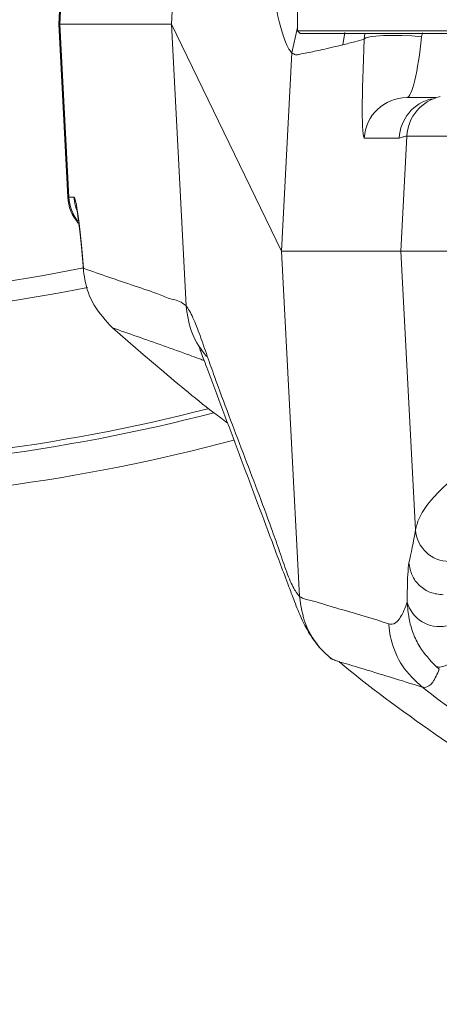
# Model space of a CAD drawing. Header units: millimetres. Extents: x 0 to 16820, y 0 to 11880.
# Tile 15 of 100: x 2817 to 2866, y 6056 to 6172. Entities that reach past the tile are written whole.
import ezdxf

# ---------------------------------------------------------------- set-up
doc = ezdxf.new("R2010")
doc.units = ezdxf.units.MM
doc.header["$LTSCALE"] = 20
doc.styles.add('SLDTEXTSTYLE0', font='TXT', dxfattribs={"width": 0.605})
doc.dimstyles.new('SLDDIMSTYLE1', dxfattribs={"dimtxt": 140, "dimasz": 100, "dimexe": 0, "dimexo": 0.0625, "dimgap": 35, "dimtad": 1, "dimtoh": 1, "dimdec": 4, "dimlfac": 20, "dimzin": 12, "dimdsep": 46, "dimtxsty": 'SLDTEXTSTYLE0', "dimsah": 1, "dimcen": 0.09, "dimadec": 1, "dimazin": 0, "dimtfac": 1, "dimtofl": 0, "dimtmove": 0, "dimatfit": 3, "dimfxl": 1, "dimfrac": 2, "dimtolj": 1, "dimtzin": 12, "dimarcsym": 0})

# ---------------------------------------------------------------- blocks, each defined once
blk = doc.blocks.new('*D5')
at = {"color": 7, "linetype": 'Continuous', "lineweight": 0}
for p, q in [((1293.27, 6330.23), (473.82, 6330.23)), ((4279.76, 6330.23), (5099.21, 6330.23))]:
    blk.add_line(p, q, dxfattribs=at)
blk.add_arc((2786.51, 6330.23), 2282.69, 180, 0, dxfattribs=at)
for points in [[(503.82, 6330.23), (491.01, 6229.93), (521, 6230.59)], [(5069.21, 6330.23), (5052.02, 6230.59), (5082.02, 6229.93)]]:
    blk.add_solid(points, dxfattribs=at)
at = {"color": 7, "linetype": 'Continuous', "lineweight": 0, "char_height": 140, "attachment_point": 1, "style": 'SLDTEXTSTYLE0'}
for s, insert in [('180°', (2619.65, 4228.01)), ('-', (2555.74, 4228.01))]:
    blk.add_mtext(s, dxfattribs=dict(at, insert=insert))

msp = doc.modelspace()

# ---------------------------------------------------------------- linework, layer by layer
at = {"color": 8, "linetype": 'Continuous', "lineweight": 0}
for p, q in [((2834.7219012, 6171.2342175), (2837.2474075, 6219.4765662)), ((2821.6521963, 6171.2342175), (2823.5768906, 6207.9958973)), ((2822.7130167, 6150.9725377), (2821.6521963, 6171.2342175)), ((2836.4494558, 6138.2414316), (2834.7219012, 6171.2342175)), ((2849.5138564, 6170.8571371), (2848.8408812, 6167.8879175)), ((2855.0524501, 6170.2597262), (2854.8085593, 6168.8150909)), ((2857.3134731, 6169.4725692), (2857.3961645, 6170.1342175)), ((2864.1413258, 6170.2155299), (2864.042197, 6169.7583233)), ((2848.8407769, 6167.8859632), (2847.6235387, 6144.6342175)), ((2848.8407769, 6167.8859632), (2848.8408812, 6167.8879175)), ((2861.4033609, 6157.8958973), (2857.3197993, 6157.8958973)), ((2861.6126706, 6144.6342175), (2862.319583, 6158.1362513)), ((2905.4498333, 6158.1362513), (2862.319583, 6158.1362513)), ((2822.575726, 6150.9725377), (2822.7130167, 6150.9725377)), ((2822.7130167, 6150.9725377), (2823.29228, 6150.9725377)), ((2847.6235387, 6144.6342175), (2849.7397929, 6104.218058)), ((2863.3195231, 6112.0333179), (2861.6126706, 6144.6342175)), ((2836.4494558, 6138.2414316), (2836.4495818, 6138.2389776)), ((2849.7398783, 6104.2164066), (2849.7397929, 6104.218058)), ((2866.1172172, 6095.694442), (2865.7279336, 6096.0230474)), ((2864.0844349, 6093.6271175), (2864.0842111, 6093.6272897))]:
    msp.add_line(p, q, dxfattribs=at)
at = {"color": 7, "linetype": 'Continuous', "lineweight": 0}
for p, q in [((2823.8197987, 6215.2342175), (2821.5138564, 6171.2342175)), ((2849.5138564, 6182.8341829), (2849.5138564, 6170.4342535)), ((2821.5138564, 6171.2342175), (2822.575726, 6150.9725377)), ((2821.6521963, 6171.2342175), (2821.5138564, 6171.2342175)), ((2834.7219012, 6171.2342175), (2821.6521963, 6171.2342175)), ((2847.6235387, 6144.6342175), (2834.7219012, 6171.2342175)), ((2849.5138564, 6170.4342535), (2849.8138923, 6170.1342175)), ((2849.5138564, 6170.4342535), (3073.5138564, 6170.4342535)), ((2849.8138923, 6170.1342175), (2855.2808776, 6170.1342175)), ((2855.2808776, 6170.1342175), (3073.2138205, 6170.1342175)), ((2862.308013, 6162.6342175), (2865.7046438, 6162.6342175)), ((2861.6126706, 6144.6342175), (2847.6235387, 6144.6342175)), ((3061.4150421, 6144.6342175), (2861.6126706, 6144.6342175)), ((2827.8118263, 6135.677774), (2831.411884, 6132.5494417)), ((2831.411884, 6132.5494417), (2833.8188224, 6130.5162262)), ((2853.2607164, 6097.1049104), (2853.5205989, 6096.9174072))]:
    msp.add_line(p, q, dxfattribs=at)
at = {"color": 8, "linetype": 'Continuous', "lineweight": 0, "flags": 128}
for points in [[(2857.3134731, 6169.4725692), (2857.5091202, 6169.617877), (2857.9670307, 6169.7409134), (2858.6621463, 6169.8349452), (2859.5564283, 6169.8948269), (2860.6009389, 6169.9172815), (2861.7385195, 6169.9010802), (2862.9069183, 6169.8471097), (2864.042197, 6169.7583233)], [(2823.29228, 6150.9725377), (2823.4311842, 6150.0351952), (2823.5885387, 6149.5189954)], [(2814.5139785, 6140.9584619), (2819.7345897, 6141.8046514), (2824.4122255, 6142.6894706)]]:
    msp.add_lwpolyline(points, dxfattribs=at)
at = {"color": 7, "linetype": 'Continuous', "lineweight": 30}
for radius in [2051, 593]:
    msp.add_circle((2786.5138564, 6330.2342175), radius, dxfattribs=at)
at = {"color": 8, "linetype": 'Continuous', "lineweight": 0}
for centre, radius, start, end in [((2862.3103116, 6157.6369945), 4.9972236, 90.026354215, 177.030213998), ((2866.3948085, 6157.6365728), 4.9981795, 102.890198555, 177.025942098), ((2867.3114104, 6157.8765981), 4.9985759, 102.620871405, 177.022405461), ((2827.70887, 6151.2337719), 5.0026786, 182.993281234, 217.922978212), ((2786.5138564, 6330.2342175), 193.6677449, 250.397069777, 281.433371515), ((2786.5138564, 6330.2342175), 211.3006577, 254.731537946, 284.571728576), ((2786.5138564, 6330.2342175), 210.6669974, 254.731537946, 284.428020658), ((2867.3047753, 6112.321058), 3.9956263, 184.129658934, 270.076269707), ((2866.0919856, 6104.5589822), 3.8609998, 194.837197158, 282.681034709), ((3016.4148986, 6291.6798001), 249.8588306, 232.434634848, 241.258609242)]:
    msp.add_arc(centre, radius, start, end, dxfattribs=at)
at = {"color": 7, "linetype": 'Continuous', "lineweight": 0}
for centre, radius, start, end in [((2827.5688737, 6151.2342175), 5, 183, 221.19124359), ((2786.5138564, 6330.2342175), 215, 255.421829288, 284.967015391)]:
    msp.add_arc(centre, radius, start, end, dxfattribs=at)
at = {"color": 8, "linetype": 'Continuous', "lineweight": 0}
for centre, major_axis, ratio, start_param, end_param in [((2857.9906162, 6170.8958973), (0.6722785, 12.9999623), 0.0465947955, 1.6829126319, 3.1440022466), ((2862.97883, 6170.6342175), (0.6846608, 7.9994097), 0.1419423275, 3.153740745, 4.6148303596), ((2824.2365531, 6132.9725377), (-0.946138, 17.9999511), 0.0443660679, 5.277459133, 6.2808532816), ((2838.202396, 6519.4248737), (-21.8663004, 415.9988688), 0.0443660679, 3.2902892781, 3.3430504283)]:
    msp.add_ellipse(centre, major_axis=major_axis, ratio=ratio, start_param=start_param, end_param=end_param, dxfattribs=at)
for points, knots in [([(2848.8408812, 6167.8879175), (2848.8408806, 6167.887918), (2848.6085058, 6168.0800503), (2848.1627204, 6168.8189502), (2847.5406287, 6170.7411316), (2846.951181, 6173.2215515), (2846.3813306, 6176.0255753), (2845.0527361, 6182.6513882), (2843.2600376, 6191.3206334), (2841.403725, 6200.1733054), (2840.2815464, 6206.0197931), (2839.5660137, 6210.0992346), (2838.8357686, 6213.9373951), (2838.0782319, 6217.3299682), (2837.5244646, 6218.7641938), (2837.2476561, 6219.4811122)], [0, 0, 0, 0, 0.0000001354, 0.0501056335, 0.1002512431, 0.1504860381, 0.2007619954, 0.2509769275, 0.5030142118, 0.673033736, 0.7384455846, 0.8039123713, 0.8693447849, 0.9346901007, 1, 1, 1, 1]), ([(2854.8085593, 6168.8150909), (2855.2768315, 6168.9338697), (2856.1114159, 6169.1455648), (2856.9468069, 6169.3728223), (2857.3134731, 6169.4725692)], [0, 0, 0, 0, 0.5610843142, 1, 1, 1, 1]), ([(2854.8085593, 6168.8150909), (2854.0006847, 6168.6220224), (2852.5977661, 6168.2867484), (2850.8999345, 6167.931386), (2849.8611838, 6167.7323191), (2849.2661087, 6167.5926735), (2848.9825462, 6167.7882054), (2848.8407769, 6167.8859632)], [0, 0, 0, 0, 0.4043325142, 0.7021456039, 0.8510531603, 0.925532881, 1, 1, 1, 1]), ([(2862.319583, 6158.1362513), (2862.1672217, 6158.1027524), (2861.8624942, 6158.0357537), (2861.5564069, 6157.9425166), (2861.4033609, 6157.8958973)], [0, 0, 0, 0, 0.4999923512, 1, 1, 1, 1]), ([(2824.4043673, 6142.6465139), (2826.3908542, 6141.9580023), (2829.3895915, 6140.9186472), (2832.8912578, 6139.7661179), (2834.6702519, 6139.006358), (2835.6721055, 6138.8580994), (2836.1903586, 6138.446972), (2836.4494558, 6138.2414316)], [0, 0, 0, 0, 0.4952572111, 0.7476244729, 0.8738082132, 0.93691126, 1, 1, 1, 1]), ([(2863.3195231, 6112.0333179), (2863.4342696, 6112.4697567), (2863.7020754, 6113.488357), (2864.8572939, 6115.2469347), (2866.8166224, 6117.3094146), (2869.5458661, 6119.5154203), (2872.9274271, 6121.7667646), (2876.8642123, 6124.0147054), (2881.2924512, 6126.2353121), (2886.3311466, 6128.4693749), (2891.7525275, 6130.5963348), (2897.4425284, 6132.5786136), (2903.3419873, 6134.405056), (2909.6743645, 6136.1273226), (2916.2446281, 6137.6708513), (2922.9683976, 6139.012365), (2929.8191163, 6140.1489704), (2936.9547968, 6141.0834662), (2944.7191311, 6141.8530577), (2950.1505522, 6142.1273179), (2953.0711783, 6142.2747952)], [0, 0, 0, 0, 0.0450535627, 0.1051500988, 0.1656928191, 0.2276196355, 0.2900141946, 0.3472110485, 0.4047671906, 0.4634529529, 0.5225307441, 0.5750744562, 0.6279119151, 0.6816947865, 0.7358165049, 0.7859997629, 0.836482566, 0.8879369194, 0.9397405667, 1, 1, 1, 1]), ([(2838.8238228, 6132.3254699), (2838.1975039, 6133.1741879), (2836.897048, 6134.9364215), (2836.6023493, 6137.1114666), (2836.4495818, 6138.2389776)], [0, 0, 0, 0, 0.4816148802, 1, 1, 1, 1]), ([(2836.4495818, 6138.2389776), (2836.4495827, 6138.2389766), (2836.707132, 6137.9387419), (2837.2406263, 6136.9765898), (2838.0746608, 6134.8349091), (2838.9257112, 6132.3369699), (2840.6159751, 6127.5974679), (2843.1176053, 6121.0414542), (2845.6149666, 6114.5402238), (2847.2946908, 6109.7962894), (2848.139865, 6107.316428), (2848.9690779, 6105.176178), (2849.483015, 6104.536243), (2849.7398783, 6104.2164066)], [0, 0, 0, 0, 0.0000002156, 0.0626730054, 0.1253815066, 0.1881329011, 0.2508642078, 0.5018245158, 0.7508534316, 0.813162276, 0.8754996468, 0.9377753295, 1, 1, 1, 1]), ([(2837.9401128, 6132.0754622), (2837.5810858, 6132.2060601), (2836.1929254, 6132.7110106), (2833.7770665, 6133.5895783), (2830.7614734, 6134.6501868), (2828.77402, 6135.3425685), (2827.8118263, 6135.677774)], [0, 0, 0, 0, 0.1061327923, 0.4103572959, 0.71453392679, 1, 1, 1, 1]), ([(2862.3597217, 6103.570283), (2862.3620683, 6104.1845028), (2862.3668178, 6105.4276775), (2862.421612, 6107.175883), (2862.5077379, 6107.7813365), (2862.5616157, 6108.16009)], [0, 0, 0, 0, 0.2677522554, 0.5419278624, 1, 1, 1, 1]), ([(2849.7397929, 6104.218058), (2849.9604777, 6104.0974439), (2850.4018705, 6103.8562029), (2851.2653123, 6103.7485515), (2852.793808, 6103.2230583), (2855.840963, 6102.3709294), (2858.456653, 6101.5674865), (2860.2006038, 6101.0318095)], [0, 0, 0, 0, 0.06248620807, 0.12497899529, 0.24996364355, 0.49993063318, 1, 1, 1, 1]), ([(2853.4623573, 6096.938282), (2853.3968595, 6096.9916626), (2852.9622396, 6097.345877), (2851.7651729, 6098.5236727), (2850.2396732, 6100.8671894), (2849.9064766, 6103.1000008), (2849.7398783, 6104.2164066)], [0, 0, 0, 0, 0.0302190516, 0.2005228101, 0.6002613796, 1, 1, 1, 1]), ([(2860.2006038, 6101.0318095), (2860.3140321, 6101.0081166), (2860.7393339, 6100.9192797), (2861.4502452, 6101.4392907), (2862.0391632, 6102.6322562), (2862.3362083, 6103.5014775), (2862.3597217, 6103.570283)], [0, 0, 0, 0, 0.1465789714, 0.5496008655, 0.9643474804, 1, 1, 1, 1]), ([(2865.7279368, 6096.0230445), (2865.0367148, 6096.7614724), (2863.914761, 6097.9600482), (2863.0101358, 6099.9345139), (2862.4852113, 6101.7189521), (2862.4035394, 6102.9238463), (2862.3597217, 6103.570283)], [0, 0, 0, 0, 0.332333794, 0.5394260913, 0.7528979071, 1, 1, 1, 1]), ([(2864.0842113, 6093.6272896), (2863.2607584, 6094.3992979), (2861.6138527, 6095.9433144), (2860.5573625, 6098.5259623), (2860.2526769, 6100.247218), (2860.2111041, 6100.8736001), (2860.2006038, 6101.0318095)], [0, 0, 0, 0, 0.3905133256, 0.7810266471, 0.9446924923, 1, 1, 1, 1]), ([(2864.0842111, 6093.6272897), (2863.7785465, 6093.7205575), (2862.2502233, 6094.1868968), (2859.4961798, 6095.0442692), (2856.6555432, 6095.9209248), (2854.9441726, 6096.4190738), (2854.4518538, 6096.5649231), (2854.3537945, 6096.5939731)], [0, 0, 0, 0, 0.0941937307, 0.4709686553, 0.8477435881, 0.9696738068, 1, 1, 1, 1]), ([(2866.1172172, 6095.694442), (2865.8645996, 6095.1349863), (2865.3298626, 6093.9507392), (2864.6364084, 6093.5338502), (2864.2016693, 6093.5873645), (2864.0844358, 6093.6271172), (2864.0844349, 6093.6271175)], [0, 0, 0, 0, 0.3964182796, 0.8391319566, 0.999998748, 1, 1, 1, 1])]:
    msp.add_open_spline(points, degree=3, knots=knots, dxfattribs=at)
at = {"color": 7, "linetype": 'Continuous', "lineweight": 0}
for points, knots in [([(2823.6288545, 6149.5813422), (2823.6336351, 6149.5611197), (2823.6445472, 6149.51496), (2823.7108242, 6149.1579735), (2823.8045182, 6148.5333091), (2823.9266023, 6147.5777139), (2824.0668102, 6146.3073301), (2824.2161689, 6144.7725251), (2824.3315531, 6143.453737), (2824.3950817, 6142.6741361), (2824.4088282, 6142.5054442)], [0, 0, 0, 0, 0.0839011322, 0.191512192, 0.3219178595, 0.4699972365, 0.62911049, 0.7943084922, 0.9554919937, 1, 1, 1, 1]), ([(2824.4043673, 6142.6465139), (2824.4521012, 6142.2042001), (2824.6120923, 6140.7216848), (2825.5196855, 6138.1612932), (2827.0366387, 6136.5176846), (2827.8118263, 6135.677774)], [0, 0, 0, 0, 0.1721342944, 0.5769472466, 1, 1, 1, 1]), ([(2837.8549659, 6133.6970185), (2837.8555195, 6133.6959163), (2837.857055, 6133.6928586), (2837.9671458, 6133.4299744), (2838.1617151, 6132.9217123), (2838.4965716, 6132.026325), (2841.2538086, 6124.6944295), (2844.5862055, 6115.7667674), (2848.0357911, 6106.5742937), (2848.9774847, 6104.0916217), (2849.4147103, 6102.9405815), (2849.8156405, 6101.9613237), (2850.221861, 6101.0817384), (2850.6431286, 6100.2825491), (2851.124182, 6099.4967074), (2851.6959427, 6098.7004379), (2852.4031232, 6097.8858504), (2853.0298497, 6097.283397), (2853.4223557, 6096.97222), (2853.4737843, 6096.9314476)], [0, 0, 0, 0, 0.00912435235, 0.02531033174, 0.04509315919, 0.06932865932, 0.10047867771, 0.69374732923, 0.84689571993, 0.89051691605, 0.91751145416, 0.93909352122, 0.95427013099, 0.96626669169, 0.97610834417, 0.98449433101, 0.99196549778, 0.99894726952, 1, 1, 1, 1]), ([(2838.5642916, 6131.8470793), (2838.5117609, 6131.86669), (2838.3036545, 6131.9443802), (2838.0956284, 6132.019388), (2837.9401128, 6132.0754622)], [0, 0, 0, 0, 0.2524223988, 1, 1, 1, 1]), ([(2833.8188224, 6130.5162262), (2836.0120427, 6128.6709503), (2838.45737, 6126.6135632), (2841.0377944, 6124.7313529), (2841.3038294, 6124.5373019)], [0, 0, 0, 0, 0.8969026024, 1, 1, 1, 1]), ([(2854.3537945, 6096.5939731), (2854.2548049, 6096.6208587), (2853.9773105, 6096.6962262), (2853.6978446, 6096.8289), (2853.5180714, 6096.9142456)], [0, 0, 0, 0, 0.3567261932, 1, 1, 1, 1]), ([(2854.3633499, 6096.6053146), (2854.5141953, 6096.4782931), (2858.342086, 6093.2549643), (2866.3265039, 6087.546646), (2878.1325634, 6079.5972691), (2886.3402758, 6074.9646181), (2890.3700113, 6072.6901283)], [0, 0, 0, 0, 0.0136685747, 0.3468571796, 0.6793268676, 1, 1, 1, 1])]:
    msp.add_open_spline(points, degree=3, knots=knots, dxfattribs=at)
at = {"color": 8, "linetype": 'Continuous', "lineweight": 0}
for points in [[(2866.5522506, 6104.4151467), (2866.047949, 6104.4729006), (2865.0393458, 6104.5884085), (2863.7502114, 6105.4459317), (2862.8166142, 6106.6744268), (2862.6466578, 6107.6649891), (2862.5616796, 6108.1602702)], [(2868.3018433, 6097.0470097), (2868.0388968, 6096.8478011), (2867.5130038, 6096.4493839), (2866.7847722, 6096.0840901), (2866.1533347, 6095.9084731), (2865.8697361, 6095.9848541), (2865.7279368, 6096.0230445)]]:
    msp.add_open_spline(points, degree=3, dxfattribs=at)

# ---------------------------------------------------------------- dimensions: what is measured, and where the dimension line sits
at = {"color": 7, "linetype": 'Continuous', "lineweight": 0}
dim = msp.add_angular_dim_2l(base=(2786.5138564, 4047.5396719), line1=((1293.2695837, 6330.2342175), (2786.5138564, 6330.2342175)), line2=((4279.7581291, 6330.2342175), (2786.5138564, 6330.2342175)), text='-<>', dimstyle='SLDDIMSTYLE1', dxfattribs=at)
dim.commit()
dim.dimension.update_dxf_attribs({"geometry": '*D5', "text_midpoint": (2786.5138564, 4047.5396719), "dimtype": 162})

doc.saveas('drawing.dxf')
